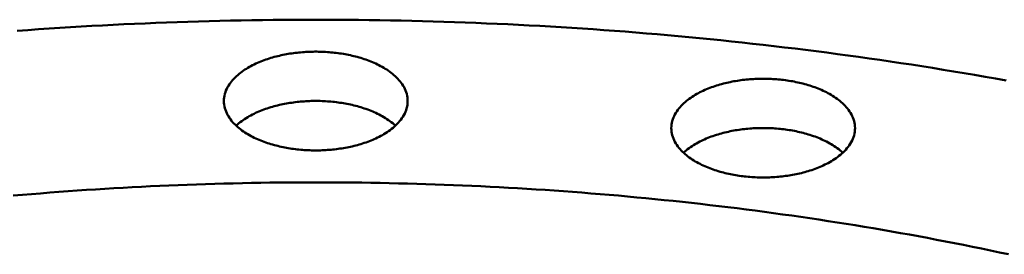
# Model space of a CAD drawing. Header units: millimetres. Extents: x 0 to 841, y 0 to 594.
# Tile 26 of 36: x 316 to 382, y 450 to 466. Entities that reach past the tile are written whole.
import ezdxf

# ---------------------------------------------------------------- set-up
doc = ezdxf.new("R2010")
doc.units = ezdxf.units.MM
doc.layers.add('FINA', color=7, linetype='CONTINUOUS', lineweight=25)
doc.layers.add('VIS', color=7, linetype='CONTINUOUS', lineweight=50)

msp = doc.modelspace()

# ---------------------------------------------------------------- linework, layer by layer
at = {"layer": 'FINA'}
for points in [[(382.073, 461.793), (381.365, 461.92), (380.655, 462.045), (379.946, 462.168), (379.236, 462.289), (378.525, 462.408), (377.814, 462.525), (377.103, 462.64), (376.392, 462.752), (375.68, 462.863), (374.968, 462.971), (374.256, 463.078), (373.543, 463.182), (372.83, 463.285), (372.117, 463.385), (371.404, 463.483), (370.69, 463.58), (369.976, 463.674), (369.262, 463.766), (368.547, 463.856), (367.832, 463.945), (367.117, 464.031), (366.402, 464.115), (365.686, 464.197), (364.971, 464.278), (364.255, 464.356), (363.538, 464.432), (362.822, 464.507), (362.106, 464.579), (361.389, 464.65), (360.672, 464.718), (359.955, 464.784), (359.237, 464.849), (358.52, 464.912), (357.802, 464.972), (357.084, 465.031), (356.366, 465.088), (355.648, 465.142), (354.93, 465.195), (354.211, 465.246), (353.493, 465.295), (352.774, 465.342), (352.055, 465.387), (351.336, 465.43), (350.617, 465.471), (349.898, 465.511), (349.179, 465.548), (348.459, 465.583), (347.74, 465.617), (347.02, 465.648), (346.301, 465.678), (345.581, 465.706), (344.861, 465.732), (344.141, 465.756), (343.421, 465.777), (342.702, 465.798), (341.982, 465.816), (341.261, 465.832), (340.541, 465.846), (339.821, 465.859), (339.101, 465.869), (338.381, 465.878), (337.661, 465.884), (336.94, 465.889), (336.22, 465.892), (335.5, 465.893), (334.78, 465.892), (334.06, 465.889), (333.339, 465.884), (332.619, 465.878), (331.899, 465.869), (331.179, 465.859), (330.459, 465.846), (329.739, 465.832), (329.018, 465.816), (328.298, 465.798), (327.578, 465.777), (326.859, 465.756), (326.139, 465.732), (325.419, 465.706), (324.699, 465.678), (323.98, 465.648), (323.26, 465.617), (322.541, 465.583), (321.821, 465.548), (321.102, 465.511), (320.383, 465.471), (319.664, 465.43), (318.945, 465.387), (318.226, 465.342), (317.507, 465.295), (316.789, 465.246), (316.07, 465.195), (315.352, 465.142)], [(329.302, 460.412), (329.306, 460.532), (329.318, 460.652), (329.338, 460.771), (329.366, 460.888), (329.401, 461.004), (329.442, 461.117), (329.491, 461.227), (329.545, 461.335), (329.605, 461.439), (329.669, 461.541), (329.739, 461.639), (329.812, 461.735), (329.89, 461.827), (329.971, 461.916), (330.055, 462.002), (330.143, 462.086), (330.232, 462.166), (330.325, 462.243), (330.419, 462.318), (330.516, 462.39), (330.614, 462.46), (330.714, 462.527), (330.816, 462.591), (330.919, 462.654), (331.024, 462.714), (331.129, 462.772), (331.236, 462.827), (331.344, 462.881), (331.453, 462.933), (331.563, 462.982), (331.674, 463.03), (331.785, 463.076), (331.897, 463.12), (332.01, 463.162), (332.124, 463.203), (332.238, 463.242), (332.352, 463.279), (332.467, 463.314), (332.583, 463.348), (332.699, 463.381), (332.816, 463.412), (332.932, 463.441), (333.05, 463.469), (333.167, 463.495), (333.285, 463.52), (333.403, 463.544), (333.522, 463.566), (333.641, 463.587), (333.759, 463.606), (333.879, 463.624), (333.998, 463.641), (334.118, 463.656), (334.237, 463.67), (334.357, 463.683), (334.477, 463.694), (334.597, 463.704), (334.717, 463.713), (334.838, 463.721), (334.958, 463.727), (335.078, 463.732), (335.199, 463.736), (335.319, 463.738), (335.44, 463.74), (335.56, 463.74), (335.681, 463.738), (335.801, 463.736), (335.922, 463.732), (336.042, 463.727), (336.162, 463.721), (336.283, 463.713), (336.403, 463.704), (336.523, 463.694), (336.643, 463.683), (336.763, 463.67), (336.882, 463.656), (337.002, 463.641), (337.121, 463.624), (337.241, 463.606), (337.359, 463.587), (337.478, 463.566), (337.597, 463.544), (337.715, 463.52), (337.833, 463.495), (337.95, 463.469), (338.068, 463.441), (338.184, 463.412), (338.301, 463.381), (338.417, 463.348), (338.533, 463.314), (338.648, 463.279), (338.762, 463.242), (338.876, 463.203), (338.99, 463.162), (339.103, 463.12), (339.215, 463.076), (339.326, 463.03), (339.437, 462.982), (339.547, 462.933), (339.656, 462.881), (339.764, 462.827), (339.871, 462.772), (339.976, 462.714), (340.081, 462.654), (340.184, 462.591), (340.286, 462.527), (340.386, 462.46), (340.484, 462.39), (340.581, 462.318), (340.675, 462.243), (340.768, 462.166), (340.857, 462.086), (340.945, 462.002), (341.029, 461.916), (341.11, 461.827), (341.188, 461.735), (341.261, 461.639), (341.331, 461.541), (341.395, 461.439), (341.455, 461.335), (341.509, 461.227), (341.558, 461.117), (341.599, 461.004), (341.634, 460.888), (341.662, 460.771), (341.682, 460.652), (341.694, 460.532), (341.698, 460.412)], [(359.483, 458.586), (359.487, 458.707), (359.499, 458.827), (359.519, 458.945), (359.547, 459.063), (359.581, 459.178), (359.623, 459.291), (359.672, 459.401), (359.726, 459.509), (359.785, 459.614), (359.85, 459.715), (359.92, 459.814), (359.993, 459.909), (360.071, 460.001), (360.152, 460.09), (360.236, 460.177), (360.324, 460.26), (360.413, 460.34), (360.506, 460.418), (360.6, 460.492), (360.697, 460.564), (360.795, 460.634), (360.895, 460.701), (360.997, 460.766), (361.1, 460.828), (361.205, 460.888), (361.31, 460.946), (361.417, 461.002), (361.525, 461.055), (361.634, 461.107), (361.744, 461.156), (361.854, 461.204), (361.966, 461.25), (362.078, 461.294), (362.191, 461.336), (362.304, 461.377), (362.419, 461.416), (362.533, 461.453), (362.648, 461.489), (362.764, 461.522), (362.88, 461.555), (362.996, 461.586), (363.113, 461.615), (363.231, 461.643), (363.348, 461.669), (363.466, 461.694), (363.584, 461.718), (363.703, 461.74), (363.821, 461.761), (363.94, 461.78), (364.06, 461.798), (364.179, 461.815), (364.298, 461.83), (364.418, 461.844), (364.538, 461.857), (364.658, 461.868), (364.778, 461.879), (364.898, 461.887), (365.018, 461.895), (365.139, 461.901), (365.259, 461.906), (365.38, 461.91), (365.5, 461.913), (365.621, 461.914), (365.741, 461.914), (365.862, 461.913), (365.982, 461.91), (366.103, 461.906), (366.223, 461.901), (366.343, 461.895), (366.464, 461.887), (366.584, 461.879), (366.704, 461.868), (366.824, 461.857), (366.944, 461.844), (367.063, 461.83), (367.183, 461.815), (367.302, 461.798), (367.421, 461.78), (367.54, 461.761), (367.659, 461.74), (367.778, 461.718), (367.896, 461.694), (368.014, 461.669), (368.131, 461.643), (368.249, 461.615), (368.365, 461.586), (368.482, 461.555), (368.598, 461.522), (368.714, 461.489), (368.829, 461.453), (368.943, 461.416), (369.057, 461.377), (369.171, 461.336), (369.284, 461.294), (369.396, 461.25), (369.507, 461.204), (369.618, 461.156), (369.728, 461.107), (369.837, 461.055), (369.945, 461.002), (370.052, 460.946), (370.157, 460.888), (370.262, 460.828), (370.365, 460.766), (370.467, 460.701), (370.567, 460.634), (370.665, 460.564), (370.762, 460.492), (370.856, 460.418), (370.949, 460.34), (371.038, 460.26), (371.126, 460.177), (371.21, 460.09), (371.291, 460.001), (371.368, 459.909), (371.442, 459.814), (371.512, 459.715), (371.576, 459.614), (371.636, 459.509), (371.69, 459.401), (371.739, 459.291), (371.78, 459.178), (371.815, 459.063), (371.843, 458.945), (371.863, 458.827), (371.875, 458.707), (371.879, 458.586)], [(339.883, 458.059), (339.776, 458.003), (339.668, 457.949), (339.559, 457.897), (339.449, 457.847), (339.339, 457.799), (339.227, 457.753), (339.115, 457.709), (339.002, 457.666), (338.888, 457.625), (338.774, 457.586), (338.66, 457.549), (338.544, 457.513), (338.429, 457.479), (338.312, 457.446), (338.196, 457.415), (338.079, 457.386), (337.962, 457.358), (337.844, 457.331), (337.726, 457.306), (337.608, 457.282), (337.489, 457.26), (337.37, 457.239), (337.251, 457.22), (337.132, 457.202), (337.012, 457.185), (336.893, 457.169), (336.773, 457.155), (336.653, 457.142), (336.533, 457.131), (336.413, 457.12), (336.292, 457.111), (336.172, 457.104), (336.051, 457.097), (335.931, 457.092), (335.81, 457.088), (335.69, 457.086), (335.569, 457.084), (335.448, 457.084), (335.328, 457.085), (335.207, 457.088), (335.087, 457.092), (334.966, 457.097), (334.845, 457.103), (334.725, 457.11), (334.605, 457.119), (334.485, 457.129), (334.364, 457.141), (334.244, 457.153), (334.125, 457.167), (334.005, 457.182), (333.885, 457.199), (333.766, 457.217), (333.647, 457.236), (333.528, 457.257), (333.41, 457.279), (333.291, 457.303), (333.173, 457.328), (333.055, 457.354), (332.938, 457.382), (332.821, 457.411), (332.704, 457.442), (332.588, 457.474), (332.472, 457.508), (332.357, 457.544), (332.242, 457.581), (332.128, 457.62), (332.014, 457.66), (331.901, 457.703), (331.789, 457.747), (331.677, 457.792), (331.567, 457.84), (331.457, 457.89), (331.348, 457.941), (331.24, 457.995), (331.133, 458.051), (331.027, 458.109), (330.922, 458.169), (330.819, 458.231), (330.717, 458.296), (330.617, 458.363), (330.518, 458.432), (330.421, 458.504), (330.327, 458.579), (330.234, 458.657), (330.144, 458.737), (330.057, 458.82), (329.972, 458.906), (329.891, 458.996), (329.814, 459.088), (329.74, 459.183), (329.67, 459.282), (329.605, 459.384), (329.545, 459.488), (329.491, 459.596), (329.443, 459.707), (329.401, 459.82), (329.366, 459.935), (329.338, 460.052), (329.318, 460.171), (329.306, 460.291), (329.302, 460.412)], [(330.129, 458.751), (330.219, 458.832), (330.311, 458.91), (330.406, 458.986), (330.502, 459.058), (330.601, 459.128), (330.701, 459.196), (330.803, 459.261), (330.906, 459.324), (331.011, 459.384), (331.117, 459.443), (331.224, 459.499), (331.332, 459.553), (331.441, 459.605), (331.551, 459.655), (331.662, 459.703), (331.774, 459.749), (331.886, 459.794), (331.999, 459.836), (332.113, 459.877), (332.227, 459.916), (332.342, 459.954), (332.458, 459.989), (332.574, 460.024), (332.69, 460.056), (332.807, 460.087), (332.924, 460.117), (333.042, 460.145), (333.16, 460.171), (333.278, 460.197), (333.397, 460.22), (333.516, 460.243), (333.635, 460.263), (333.754, 460.283), (333.873, 460.301), (333.993, 460.318), (334.113, 460.333), (334.233, 460.348), (334.353, 460.36), (334.474, 460.372), (334.594, 460.382), (334.715, 460.391), (334.835, 460.399), (334.956, 460.405), (335.077, 460.41), (335.198, 460.414), (335.319, 460.416), (335.44, 460.418), (335.56, 460.418), (335.681, 460.416), (335.802, 460.414), (335.923, 460.41), (336.044, 460.405), (336.165, 460.399), (336.285, 460.391), (336.406, 460.382), (336.526, 460.372), (336.647, 460.36), (336.767, 460.348), (336.887, 460.333), (337.007, 460.318), (337.127, 460.301), (337.246, 460.283), (337.365, 460.263), (337.484, 460.243), (337.603, 460.22), (337.722, 460.197), (337.84, 460.171), (337.958, 460.145), (338.076, 460.117), (338.193, 460.087), (338.31, 460.056), (338.426, 460.024), (338.542, 459.989), (338.658, 459.954), (338.773, 459.916), (338.887, 459.877), (339.001, 459.836), (339.114, 459.794), (339.226, 459.749), (339.338, 459.703), (339.449, 459.655), (339.559, 459.605), (339.668, 459.553), (339.776, 459.499), (339.883, 459.443), (339.989, 459.384), (340.094, 459.324), (340.197, 459.261), (340.299, 459.196), (340.399, 459.128), (340.498, 459.058), (340.594, 458.986), (340.689, 458.91), (340.781, 458.832), (340.871, 458.751)], [(341.698, 460.412), (341.694, 460.287), (341.681, 460.163), (341.659, 460.04), (341.63, 459.919), (341.593, 459.8), (341.548, 459.684), (341.497, 459.57), (341.439, 459.459), (341.375, 459.352), (341.307, 459.248), (341.233, 459.147), (341.155, 459.05), (341.073, 458.956), (340.988, 458.865), (340.899, 458.777), (340.807, 458.693), (340.712, 458.611), (340.615, 458.533), (340.516, 458.457), (340.415, 458.384), (340.312, 458.314), (340.207, 458.247), (340.1, 458.182), (339.992, 458.119), (339.883, 458.059)], [(370.064, 456.233), (369.957, 456.177), (369.849, 456.123), (369.74, 456.071), (369.63, 456.021), (369.52, 455.973), (369.408, 455.927), (369.296, 455.883), (369.183, 455.84), (369.069, 455.8), (368.955, 455.761), (368.84, 455.723), (368.725, 455.688), (368.61, 455.653), (368.493, 455.621), (368.377, 455.59), (368.26, 455.56), (368.142, 455.532), (368.025, 455.506), (367.907, 455.48), (367.788, 455.457), (367.67, 455.434), (367.551, 455.414), (367.432, 455.394), (367.313, 455.376), (367.193, 455.359), (367.074, 455.344), (366.954, 455.329), (366.834, 455.317), (366.714, 455.305), (366.594, 455.295), (366.473, 455.286), (366.353, 455.278), (366.232, 455.272), (366.112, 455.266), (365.991, 455.263), (365.871, 455.26), (365.75, 455.259), (365.629, 455.259), (365.509, 455.26), (365.388, 455.262), (365.267, 455.266), (365.147, 455.271), (365.026, 455.277), (364.906, 455.285), (364.786, 455.293), (364.665, 455.303), (364.545, 455.315), (364.425, 455.327), (364.306, 455.341), (364.186, 455.357), (364.066, 455.373), (363.947, 455.391), (363.828, 455.411), (363.709, 455.431), (363.59, 455.453), (363.472, 455.477), (363.354, 455.502), (363.236, 455.528), (363.119, 455.556), (363.002, 455.585), (362.885, 455.616), (362.769, 455.649), (362.653, 455.682), (362.538, 455.718), (362.423, 455.755), (362.309, 455.794), (362.195, 455.835), (362.082, 455.877), (361.97, 455.921), (361.858, 455.967), (361.748, 456.014), (361.638, 456.064), (361.529, 456.116), (361.42, 456.169), (361.313, 456.225), (361.208, 456.283), (361.103, 456.343), (361, 456.405), (360.898, 456.47), (360.798, 456.537), (360.699, 456.606), (360.602, 456.679), (360.508, 456.753), (360.415, 456.831), (360.325, 456.911), (360.238, 456.994), (360.153, 457.081), (360.072, 457.17), (359.994, 457.262), (359.921, 457.358), (359.851, 457.456), (359.786, 457.558), (359.726, 457.663), (359.672, 457.77), (359.624, 457.881), (359.582, 457.994), (359.547, 458.109), (359.519, 458.227), (359.499, 458.346), (359.487, 458.466), (359.483, 458.586)], [(360.31, 456.925), (360.4, 457.006), (360.492, 457.084), (360.587, 457.16), (360.683, 457.232), (360.782, 457.303), (360.882, 457.37), (360.984, 457.435), (361.087, 457.498), (361.192, 457.559), (361.298, 457.617), (361.405, 457.673), (361.513, 457.727), (361.622, 457.779), (361.732, 457.829), (361.843, 457.877), (361.955, 457.923), (362.067, 457.968), (362.18, 458.01), (362.294, 458.051), (362.408, 458.09), (362.523, 458.128), (362.639, 458.164), (362.755, 458.198), (362.871, 458.23), (362.988, 458.262), (363.105, 458.291), (363.223, 458.319), (363.341, 458.346), (363.459, 458.371), (363.578, 458.395), (363.696, 458.417), (363.816, 458.438), (363.935, 458.457), (364.054, 458.475), (364.174, 458.492), (364.294, 458.508), (364.414, 458.522), (364.534, 458.535), (364.655, 458.546), (364.775, 458.556), (364.896, 458.565), (365.016, 458.573), (365.137, 458.579), (365.258, 458.584), (365.379, 458.588), (365.5, 458.591), (365.62, 458.592), (365.741, 458.592), (365.862, 458.591), (365.983, 458.588), (366.104, 458.584), (366.225, 458.579), (366.346, 458.573), (366.466, 458.565), (366.587, 458.556), (366.707, 458.546), (366.828, 458.535), (366.948, 458.522), (367.068, 458.508), (367.188, 458.492), (367.307, 458.475), (367.427, 458.457), (367.546, 458.438), (367.665, 458.417), (367.784, 458.395), (367.903, 458.371), (368.021, 458.346), (368.139, 458.319), (368.257, 458.291), (368.374, 458.262), (368.491, 458.23), (368.607, 458.198), (368.723, 458.164), (368.839, 458.128), (368.953, 458.09), (369.068, 458.051), (369.182, 458.01), (369.295, 457.968), (369.407, 457.923), (369.519, 457.877), (369.63, 457.829), (369.74, 457.779), (369.849, 457.727), (369.957, 457.673), (370.064, 457.617), (370.17, 457.559), (370.275, 457.498), (370.378, 457.435), (370.48, 457.37), (370.58, 457.303), (370.679, 457.232), (370.775, 457.16), (370.87, 457.084), (370.962, 457.006), (371.052, 456.925)], [(371.879, 458.586), (371.875, 458.462), (371.862, 458.337), (371.84, 458.215), (371.811, 458.093), (371.773, 457.974), (371.729, 457.858), (371.677, 457.744), (371.62, 457.634), (371.556, 457.526), (371.487, 457.422), (371.414, 457.321), (371.336, 457.224), (371.254, 457.13), (371.168, 457.039), (371.08, 456.951), (370.988, 456.867), (370.893, 456.785), (370.796, 456.707), (370.697, 456.631), (370.596, 456.559), (370.492, 456.488), (370.388, 456.421), (370.281, 456.356), (370.173, 456.293), (370.064, 456.233)], [(382.236, 450.081), (381.631, 450.211), (381.025, 450.338), (380.418, 450.464), (379.811, 450.588), (379.204, 450.711), (378.596, 450.831), (377.989, 450.949), (377.38, 451.066), (376.772, 451.181), (376.163, 451.294), (375.553, 451.405), (374.944, 451.514), (374.334, 451.622), (373.723, 451.728), (373.113, 451.832), (372.502, 451.934), (371.89, 452.034), (371.279, 452.133), (370.667, 452.23), (370.055, 452.325), (369.443, 452.418), (368.83, 452.51), (368.217, 452.599), (367.604, 452.688), (366.991, 452.774), (366.377, 452.858), (365.763, 452.941), (365.149, 453.022), (364.535, 453.102), (363.92, 453.179), (363.306, 453.255), (362.691, 453.329), (362.076, 453.402), (361.46, 453.473), (360.845, 453.542), (360.229, 453.609), (359.613, 453.675), (358.997, 453.739), (358.381, 453.801), (357.764, 453.861), (357.148, 453.92), (356.531, 453.977), (355.914, 454.033), (355.297, 454.087), (354.68, 454.139), (354.062, 454.189), (353.445, 454.238), (352.827, 454.285), (352.21, 454.331), (351.592, 454.374), (350.974, 454.416), (350.356, 454.457), (349.737, 454.496), (349.119, 454.533), (348.501, 454.568), (347.882, 454.602), (347.264, 454.634), (346.645, 454.665), (346.026, 454.693), (345.408, 454.72), (344.789, 454.746), (344.17, 454.77), (343.551, 454.792), (342.932, 454.813), (342.312, 454.832), (341.693, 454.849), (341.074, 454.864), (340.455, 454.878), (339.836, 454.891), (339.216, 454.901), (338.597, 454.91), (337.978, 454.918), (337.358, 454.924), (336.739, 454.928), (336.119, 454.93), (335.5, 454.931), (334.881, 454.93), (334.261, 454.928), (333.642, 454.924), (333.022, 454.918), (332.403, 454.91), (331.784, 454.901), (331.164, 454.891), (330.545, 454.878), (329.926, 454.864), (329.307, 454.849), (328.687, 454.832), (328.068, 454.813), (327.449, 454.792), (326.83, 454.77), (326.211, 454.746), (325.592, 454.72), (324.974, 454.693), (324.355, 454.665), (323.736, 454.634), (323.118, 454.602), (322.499, 454.568), (321.881, 454.533), (321.263, 454.496), (320.644, 454.457), (320.026, 454.416), (319.408, 454.374), (318.79, 454.331), (318.173, 454.285), (317.555, 454.238), (316.938, 454.189), (316.32, 454.139), (315.703, 454.087), (315.086, 454.033)], [(382.236, 450.081), (381.631, 450.211), (381.025, 450.338), (380.418, 450.464), (379.811, 450.588), (379.204, 450.711), (378.596, 450.831), (377.989, 450.949), (377.38, 451.066), (376.772, 451.181), (376.163, 451.294), (375.553, 451.405), (374.944, 451.514), (374.334, 451.622), (373.723, 451.728), (373.113, 451.832), (372.502, 451.934), (371.89, 452.034), (371.279, 452.133), (370.667, 452.23), (370.055, 452.325), (369.443, 452.418), (368.83, 452.51), (368.217, 452.599), (367.604, 452.688), (366.991, 452.774), (366.377, 452.858), (365.763, 452.941), (365.149, 453.022), (364.535, 453.102), (363.92, 453.179), (363.306, 453.255), (362.691, 453.329), (362.076, 453.402), (361.46, 453.473), (360.845, 453.542), (360.229, 453.609), (359.613, 453.675), (358.997, 453.739), (358.381, 453.801), (357.764, 453.861), (357.148, 453.92), (356.531, 453.977), (355.914, 454.033), (355.297, 454.087), (354.68, 454.139), (354.062, 454.189), (353.445, 454.238), (352.827, 454.285), (352.21, 454.331), (351.592, 454.374), (350.974, 454.416), (350.356, 454.457), (349.737, 454.496), (349.119, 454.533), (348.501, 454.568), (347.882, 454.602), (347.264, 454.634), (346.645, 454.665), (346.026, 454.693), (345.408, 454.72), (344.789, 454.746), (344.17, 454.77), (343.551, 454.792), (342.932, 454.813), (342.312, 454.832), (341.693, 454.849), (341.074, 454.864), (340.455, 454.878), (339.836, 454.891), (339.216, 454.901), (338.597, 454.91), (337.978, 454.918), (337.358, 454.924), (336.739, 454.928), (336.119, 454.93), (335.5, 454.931), (334.881, 454.93), (334.261, 454.928), (333.642, 454.924), (333.022, 454.918), (332.403, 454.91), (331.784, 454.901), (331.164, 454.891), (330.545, 454.878), (329.926, 454.864), (329.307, 454.849), (328.687, 454.832), (328.068, 454.813), (327.449, 454.792), (326.83, 454.77), (326.211, 454.746), (325.592, 454.72), (324.974, 454.693), (324.355, 454.665), (323.736, 454.634), (323.118, 454.602), (322.499, 454.568), (321.881, 454.533), (321.263, 454.496), (320.644, 454.457), (320.026, 454.416), (319.408, 454.374), (318.79, 454.331), (318.173, 454.285), (317.555, 454.238), (316.938, 454.189), (316.32, 454.139), (315.703, 454.087), (315.086, 454.033)]]:
    msp.add_lwpolyline(points, dxfattribs=at)
at = {"layer": 'VIS'}
for points in [[(382.073, 461.793), (381.365, 461.92), (380.655, 462.045), (379.946, 462.168), (379.236, 462.289), (378.525, 462.408), (377.814, 462.525), (377.103, 462.64), (376.392, 462.752), (375.68, 462.863), (374.968, 462.971), (374.256, 463.078), (373.543, 463.182), (372.83, 463.285), (372.117, 463.385), (371.404, 463.483), (370.69, 463.58), (369.976, 463.674), (369.262, 463.766), (368.547, 463.856), (367.832, 463.945), (367.117, 464.031), (366.402, 464.115), (365.686, 464.197), (364.971, 464.278), (364.255, 464.356), (363.538, 464.432), (362.822, 464.507), (362.106, 464.579), (361.389, 464.65), (360.672, 464.718), (359.955, 464.784), (359.237, 464.849), (358.52, 464.912), (357.802, 464.972), (357.084, 465.031), (356.366, 465.088), (355.648, 465.142), (354.93, 465.195), (354.211, 465.246), (353.493, 465.295), (352.774, 465.342), (352.055, 465.387), (351.336, 465.43), (350.617, 465.471), (349.898, 465.511), (349.179, 465.548), (348.459, 465.583), (347.74, 465.617), (347.02, 465.648), (346.301, 465.678), (345.581, 465.706), (344.861, 465.732), (344.141, 465.756), (343.421, 465.777), (342.702, 465.798), (341.982, 465.816), (341.261, 465.832), (340.541, 465.846), (339.821, 465.859), (339.101, 465.869), (338.381, 465.878), (337.661, 465.884), (336.94, 465.889), (336.22, 465.892), (335.5, 465.893), (334.78, 465.892), (334.06, 465.889), (333.339, 465.884), (332.619, 465.878), (331.899, 465.869), (331.179, 465.859), (330.459, 465.846), (329.739, 465.832), (329.018, 465.816), (328.298, 465.798), (327.578, 465.777), (326.859, 465.756), (326.139, 465.732), (325.419, 465.706), (324.699, 465.678), (323.98, 465.648), (323.26, 465.617), (322.541, 465.583), (321.821, 465.548), (321.102, 465.511), (320.383, 465.471), (319.664, 465.43), (318.945, 465.387), (318.226, 465.342), (317.507, 465.295), (316.789, 465.246), (316.07, 465.195), (315.352, 465.142)], [(329.302, 460.412), (329.306, 460.532), (329.318, 460.652), (329.338, 460.771), (329.366, 460.888), (329.401, 461.004), (329.442, 461.117), (329.491, 461.227), (329.545, 461.335), (329.605, 461.439), (329.669, 461.541), (329.739, 461.639), (329.812, 461.735), (329.89, 461.827), (329.971, 461.916), (330.055, 462.002), (330.143, 462.086), (330.232, 462.166), (330.325, 462.243), (330.419, 462.318), (330.516, 462.39), (330.614, 462.46), (330.714, 462.527), (330.816, 462.591), (330.919, 462.654), (331.024, 462.714), (331.129, 462.772), (331.236, 462.827), (331.344, 462.881), (331.453, 462.933), (331.563, 462.982), (331.674, 463.03), (331.785, 463.076), (331.897, 463.12), (332.01, 463.162), (332.124, 463.203), (332.238, 463.242), (332.352, 463.279), (332.467, 463.314), (332.583, 463.348), (332.699, 463.381), (332.816, 463.412), (332.932, 463.441), (333.05, 463.469), (333.167, 463.495), (333.285, 463.52), (333.403, 463.544), (333.522, 463.566), (333.641, 463.587), (333.759, 463.606), (333.879, 463.624), (333.998, 463.641), (334.118, 463.656), (334.237, 463.67), (334.357, 463.683), (334.477, 463.694), (334.597, 463.704), (334.717, 463.713), (334.838, 463.721), (334.958, 463.727), (335.078, 463.732), (335.199, 463.736), (335.319, 463.738), (335.44, 463.74), (335.56, 463.74), (335.681, 463.738), (335.801, 463.736), (335.922, 463.732), (336.042, 463.727), (336.162, 463.721), (336.283, 463.713), (336.403, 463.704), (336.523, 463.694), (336.643, 463.683), (336.763, 463.67), (336.882, 463.656), (337.002, 463.641), (337.121, 463.624), (337.241, 463.606), (337.359, 463.587), (337.478, 463.566), (337.597, 463.544), (337.715, 463.52), (337.833, 463.495), (337.95, 463.469), (338.068, 463.441), (338.184, 463.412), (338.301, 463.381), (338.417, 463.348), (338.533, 463.314), (338.648, 463.279), (338.762, 463.242), (338.876, 463.203), (338.99, 463.162), (339.103, 463.12), (339.215, 463.076), (339.326, 463.03), (339.437, 462.982), (339.547, 462.933), (339.656, 462.881), (339.764, 462.827), (339.871, 462.772), (339.976, 462.714), (340.081, 462.654), (340.184, 462.591), (340.286, 462.527), (340.386, 462.46), (340.484, 462.39), (340.581, 462.318), (340.675, 462.243), (340.768, 462.166), (340.857, 462.086), (340.945, 462.002), (341.029, 461.916), (341.11, 461.827), (341.188, 461.735), (341.261, 461.639), (341.331, 461.541), (341.395, 461.439), (341.455, 461.335), (341.509, 461.227), (341.558, 461.117), (341.599, 461.004), (341.634, 460.888), (341.662, 460.771), (341.682, 460.652), (341.694, 460.532), (341.698, 460.412)], [(359.483, 458.586), (359.487, 458.707), (359.499, 458.827), (359.519, 458.945), (359.547, 459.063), (359.581, 459.178), (359.623, 459.291), (359.672, 459.401), (359.726, 459.509), (359.785, 459.614), (359.85, 459.715), (359.92, 459.814), (359.993, 459.909), (360.071, 460.001), (360.152, 460.09), (360.236, 460.177), (360.324, 460.26), (360.413, 460.34), (360.506, 460.418), (360.6, 460.492), (360.697, 460.564), (360.795, 460.634), (360.895, 460.701), (360.997, 460.766), (361.1, 460.828), (361.205, 460.888), (361.31, 460.946), (361.417, 461.002), (361.525, 461.055), (361.634, 461.107), (361.744, 461.156), (361.854, 461.204), (361.966, 461.25), (362.078, 461.294), (362.191, 461.336), (362.304, 461.377), (362.419, 461.416), (362.533, 461.453), (362.648, 461.489), (362.764, 461.522), (362.88, 461.555), (362.996, 461.586), (363.113, 461.615), (363.231, 461.643), (363.348, 461.669), (363.466, 461.694), (363.584, 461.718), (363.703, 461.74), (363.821, 461.761), (363.94, 461.78), (364.06, 461.798), (364.179, 461.815), (364.298, 461.83), (364.418, 461.844), (364.538, 461.857), (364.658, 461.868), (364.778, 461.879), (364.898, 461.887), (365.018, 461.895), (365.139, 461.901), (365.259, 461.906), (365.38, 461.91), (365.5, 461.913), (365.621, 461.914), (365.741, 461.914), (365.862, 461.913), (365.982, 461.91), (366.103, 461.906), (366.223, 461.901), (366.343, 461.895), (366.464, 461.887), (366.584, 461.879), (366.704, 461.868), (366.824, 461.857), (366.944, 461.844), (367.063, 461.83), (367.183, 461.815), (367.302, 461.798), (367.421, 461.78), (367.54, 461.761), (367.659, 461.74), (367.778, 461.718), (367.896, 461.694), (368.014, 461.669), (368.131, 461.643), (368.249, 461.615), (368.365, 461.586), (368.482, 461.555), (368.598, 461.522), (368.714, 461.489), (368.829, 461.453), (368.943, 461.416), (369.057, 461.377), (369.171, 461.336), (369.284, 461.294), (369.396, 461.25), (369.507, 461.204), (369.618, 461.156), (369.728, 461.107), (369.837, 461.055), (369.945, 461.002), (370.052, 460.946), (370.157, 460.888), (370.262, 460.828), (370.365, 460.766), (370.467, 460.701), (370.567, 460.634), (370.665, 460.564), (370.762, 460.492), (370.856, 460.418), (370.949, 460.34), (371.038, 460.26), (371.126, 460.177), (371.21, 460.09), (371.291, 460.001), (371.368, 459.909), (371.442, 459.814), (371.512, 459.715), (371.576, 459.614), (371.636, 459.509), (371.69, 459.401), (371.739, 459.291), (371.78, 459.178), (371.815, 459.063), (371.843, 458.945), (371.863, 458.827), (371.875, 458.707), (371.879, 458.586)], [(339.883, 458.059), (339.776, 458.003), (339.668, 457.949), (339.559, 457.897), (339.449, 457.847), (339.339, 457.799), (339.227, 457.753), (339.115, 457.709), (339.002, 457.666), (338.888, 457.625), (338.774, 457.586), (338.66, 457.549), (338.544, 457.513), (338.429, 457.479), (338.312, 457.446), (338.196, 457.415), (338.079, 457.386), (337.962, 457.358), (337.844, 457.331), (337.726, 457.306), (337.608, 457.282), (337.489, 457.26), (337.37, 457.239), (337.251, 457.22), (337.132, 457.202), (337.012, 457.185), (336.893, 457.169), (336.773, 457.155), (336.653, 457.142), (336.533, 457.131), (336.413, 457.12), (336.292, 457.111), (336.172, 457.104), (336.051, 457.097), (335.931, 457.092), (335.81, 457.088), (335.69, 457.086), (335.569, 457.084), (335.448, 457.084), (335.328, 457.085), (335.207, 457.088), (335.087, 457.092), (334.966, 457.097), (334.845, 457.103), (334.725, 457.11), (334.605, 457.119), (334.485, 457.129), (334.364, 457.141), (334.244, 457.153), (334.125, 457.167), (334.005, 457.182), (333.885, 457.199), (333.766, 457.217), (333.647, 457.236), (333.528, 457.257), (333.41, 457.279), (333.291, 457.303), (333.173, 457.328), (333.055, 457.354), (332.938, 457.382), (332.821, 457.411), (332.704, 457.442), (332.588, 457.474), (332.472, 457.508), (332.357, 457.544), (332.242, 457.581), (332.128, 457.62), (332.014, 457.66), (331.901, 457.703), (331.789, 457.747), (331.677, 457.792), (331.567, 457.84), (331.457, 457.89), (331.348, 457.941), (331.24, 457.995), (331.133, 458.051), (331.027, 458.109), (330.922, 458.169), (330.819, 458.231), (330.717, 458.296), (330.617, 458.363), (330.518, 458.432), (330.421, 458.504), (330.327, 458.579), (330.234, 458.657), (330.144, 458.737), (330.057, 458.82), (329.972, 458.906), (329.891, 458.996), (329.814, 459.088), (329.74, 459.183), (329.67, 459.282), (329.605, 459.384), (329.545, 459.488), (329.491, 459.596), (329.443, 459.707), (329.401, 459.82), (329.366, 459.935), (329.338, 460.052), (329.318, 460.171), (329.306, 460.291), (329.302, 460.412)], [(330.129, 458.751), (330.219, 458.832), (330.311, 458.91), (330.406, 458.986), (330.502, 459.058), (330.601, 459.128), (330.701, 459.196), (330.803, 459.261), (330.906, 459.324), (331.011, 459.384), (331.117, 459.443), (331.224, 459.499), (331.332, 459.553), (331.441, 459.605), (331.551, 459.655), (331.662, 459.703), (331.774, 459.749), (331.886, 459.794), (331.999, 459.836), (332.113, 459.877), (332.227, 459.916), (332.342, 459.954), (332.458, 459.989), (332.574, 460.024), (332.69, 460.056), (332.807, 460.087), (332.924, 460.117), (333.042, 460.145), (333.16, 460.171), (333.278, 460.197), (333.397, 460.22), (333.516, 460.243), (333.635, 460.263), (333.754, 460.283), (333.873, 460.301), (333.993, 460.318), (334.113, 460.333), (334.233, 460.348), (334.353, 460.36), (334.474, 460.372), (334.594, 460.382), (334.715, 460.391), (334.835, 460.399), (334.956, 460.405), (335.077, 460.41), (335.198, 460.414), (335.319, 460.416), (335.44, 460.418), (335.56, 460.418), (335.681, 460.416), (335.802, 460.414), (335.923, 460.41), (336.044, 460.405), (336.165, 460.399), (336.285, 460.391), (336.406, 460.382), (336.526, 460.372), (336.647, 460.36), (336.767, 460.348), (336.887, 460.333), (337.007, 460.318), (337.127, 460.301), (337.246, 460.283), (337.365, 460.263), (337.484, 460.243), (337.603, 460.22), (337.722, 460.197), (337.84, 460.171), (337.958, 460.145), (338.076, 460.117), (338.193, 460.087), (338.31, 460.056), (338.426, 460.024), (338.542, 459.989), (338.658, 459.954), (338.773, 459.916), (338.887, 459.877), (339.001, 459.836), (339.114, 459.794), (339.226, 459.749), (339.338, 459.703), (339.449, 459.655), (339.559, 459.605), (339.668, 459.553), (339.776, 459.499), (339.883, 459.443), (339.989, 459.384), (340.094, 459.324), (340.197, 459.261), (340.299, 459.196), (340.399, 459.128), (340.498, 459.058), (340.594, 458.986), (340.689, 458.91), (340.781, 458.832), (340.871, 458.751)], [(341.698, 460.412), (341.694, 460.287), (341.681, 460.163), (341.659, 460.04), (341.63, 459.919), (341.593, 459.8), (341.548, 459.684), (341.497, 459.57), (341.439, 459.459), (341.375, 459.352), (341.307, 459.248), (341.233, 459.147), (341.155, 459.05), (341.073, 458.956), (340.988, 458.865), (340.899, 458.777), (340.807, 458.693), (340.712, 458.611), (340.615, 458.533), (340.516, 458.457), (340.415, 458.384), (340.312, 458.314), (340.207, 458.247), (340.1, 458.182), (339.992, 458.119), (339.883, 458.059)], [(370.064, 456.233), (369.957, 456.177), (369.849, 456.123), (369.74, 456.071), (369.63, 456.021), (369.52, 455.973), (369.408, 455.927), (369.296, 455.883), (369.183, 455.84), (369.069, 455.8), (368.955, 455.761), (368.84, 455.723), (368.725, 455.688), (368.61, 455.653), (368.493, 455.621), (368.377, 455.59), (368.26, 455.56), (368.142, 455.532), (368.025, 455.506), (367.907, 455.48), (367.788, 455.457), (367.67, 455.434), (367.551, 455.414), (367.432, 455.394), (367.313, 455.376), (367.193, 455.359), (367.074, 455.344), (366.954, 455.329), (366.834, 455.317), (366.714, 455.305), (366.594, 455.295), (366.473, 455.286), (366.353, 455.278), (366.232, 455.272), (366.112, 455.266), (365.991, 455.263), (365.871, 455.26), (365.75, 455.259), (365.629, 455.259), (365.509, 455.26), (365.388, 455.262), (365.267, 455.266), (365.147, 455.271), (365.026, 455.277), (364.906, 455.285), (364.786, 455.293), (364.665, 455.303), (364.545, 455.315), (364.425, 455.327), (364.306, 455.341), (364.186, 455.357), (364.066, 455.373), (363.947, 455.391), (363.828, 455.411), (363.709, 455.431), (363.59, 455.453), (363.472, 455.477), (363.354, 455.502), (363.236, 455.528), (363.119, 455.556), (363.002, 455.585), (362.885, 455.616), (362.769, 455.649), (362.653, 455.682), (362.538, 455.718), (362.423, 455.755), (362.309, 455.794), (362.195, 455.835), (362.082, 455.877), (361.97, 455.921), (361.858, 455.967), (361.748, 456.014), (361.638, 456.064), (361.529, 456.116), (361.42, 456.169), (361.313, 456.225), (361.208, 456.283), (361.103, 456.343), (361, 456.405), (360.898, 456.47), (360.798, 456.537), (360.699, 456.606), (360.602, 456.679), (360.508, 456.753), (360.415, 456.831), (360.325, 456.911), (360.238, 456.994), (360.153, 457.081), (360.072, 457.17), (359.994, 457.262), (359.921, 457.358), (359.851, 457.456), (359.786, 457.558), (359.726, 457.663), (359.672, 457.77), (359.624, 457.881), (359.582, 457.994), (359.547, 458.109), (359.519, 458.227), (359.499, 458.346), (359.487, 458.466), (359.483, 458.586)], [(360.31, 456.925), (360.4, 457.006), (360.492, 457.084), (360.587, 457.16), (360.683, 457.232), (360.782, 457.303), (360.882, 457.37), (360.984, 457.435), (361.087, 457.498), (361.192, 457.559), (361.298, 457.617), (361.405, 457.673), (361.513, 457.727), (361.622, 457.779), (361.732, 457.829), (361.843, 457.877), (361.955, 457.923), (362.067, 457.968), (362.18, 458.01), (362.294, 458.051), (362.408, 458.09), (362.523, 458.128), (362.639, 458.164), (362.755, 458.198), (362.871, 458.23), (362.988, 458.262), (363.105, 458.291), (363.223, 458.319), (363.341, 458.346), (363.459, 458.371), (363.578, 458.395), (363.696, 458.417), (363.816, 458.438), (363.935, 458.457), (364.054, 458.475), (364.174, 458.492), (364.294, 458.508), (364.414, 458.522), (364.534, 458.535), (364.655, 458.546), (364.775, 458.556), (364.896, 458.565), (365.016, 458.573), (365.137, 458.579), (365.258, 458.584), (365.379, 458.588), (365.5, 458.591), (365.62, 458.592), (365.741, 458.592), (365.862, 458.591), (365.983, 458.588), (366.104, 458.584), (366.225, 458.579), (366.346, 458.573), (366.466, 458.565), (366.587, 458.556), (366.707, 458.546), (366.828, 458.535), (366.948, 458.522), (367.068, 458.508), (367.188, 458.492), (367.307, 458.475), (367.427, 458.457), (367.546, 458.438), (367.665, 458.417), (367.784, 458.395), (367.903, 458.371), (368.021, 458.346), (368.139, 458.319), (368.257, 458.291), (368.374, 458.262), (368.491, 458.23), (368.607, 458.198), (368.723, 458.164), (368.839, 458.128), (368.953, 458.09), (369.068, 458.051), (369.182, 458.01), (369.295, 457.968), (369.407, 457.923), (369.519, 457.877), (369.63, 457.829), (369.74, 457.779), (369.849, 457.727), (369.957, 457.673), (370.064, 457.617), (370.17, 457.559), (370.275, 457.498), (370.378, 457.435), (370.48, 457.37), (370.58, 457.303), (370.679, 457.232), (370.775, 457.16), (370.87, 457.084), (370.962, 457.006), (371.052, 456.925)], [(371.879, 458.586), (371.875, 458.462), (371.862, 458.337), (371.84, 458.215), (371.811, 458.093), (371.773, 457.974), (371.729, 457.858), (371.677, 457.744), (371.62, 457.634), (371.556, 457.526), (371.487, 457.422), (371.414, 457.321), (371.336, 457.224), (371.254, 457.13), (371.168, 457.039), (371.08, 456.951), (370.988, 456.867), (370.893, 456.785), (370.796, 456.707), (370.697, 456.631), (370.596, 456.559), (370.492, 456.488), (370.388, 456.421), (370.281, 456.356), (370.173, 456.293), (370.064, 456.233)], [(382.236, 450.081), (381.631, 450.211), (381.025, 450.338), (380.418, 450.464), (379.811, 450.588), (379.204, 450.711), (378.596, 450.831), (377.989, 450.949), (377.38, 451.066), (376.772, 451.181), (376.163, 451.294), (375.553, 451.405), (374.944, 451.514), (374.334, 451.622), (373.723, 451.728), (373.113, 451.832), (372.502, 451.934), (371.89, 452.034), (371.279, 452.133), (370.667, 452.23), (370.055, 452.325), (369.443, 452.418), (368.83, 452.51), (368.217, 452.599), (367.604, 452.688), (366.991, 452.774), (366.377, 452.858), (365.763, 452.941), (365.149, 453.022), (364.535, 453.102), (363.92, 453.179), (363.306, 453.255), (362.691, 453.329), (362.076, 453.402), (361.46, 453.473), (360.845, 453.542), (360.229, 453.609), (359.613, 453.675), (358.997, 453.739), (358.381, 453.801), (357.764, 453.861), (357.148, 453.92), (356.531, 453.977), (355.914, 454.033), (355.297, 454.087), (354.68, 454.139), (354.062, 454.189), (353.445, 454.238), (352.827, 454.285), (352.21, 454.331), (351.592, 454.374), (350.974, 454.416), (350.356, 454.457), (349.737, 454.496), (349.119, 454.533), (348.501, 454.568), (347.882, 454.602), (347.264, 454.634), (346.645, 454.665), (346.026, 454.693), (345.408, 454.72), (344.789, 454.746), (344.17, 454.77), (343.551, 454.792), (342.932, 454.813), (342.312, 454.832), (341.693, 454.849), (341.074, 454.864), (340.455, 454.878), (339.836, 454.891), (339.216, 454.901), (338.597, 454.91), (337.978, 454.918), (337.358, 454.924), (336.739, 454.928), (336.119, 454.93), (335.5, 454.931), (334.881, 454.93), (334.261, 454.928), (333.642, 454.924), (333.022, 454.918), (332.403, 454.91), (331.784, 454.901), (331.164, 454.891), (330.545, 454.878), (329.926, 454.864), (329.307, 454.849), (328.687, 454.832), (328.068, 454.813), (327.449, 454.792), (326.83, 454.77), (326.211, 454.746), (325.592, 454.72), (324.974, 454.693), (324.355, 454.665), (323.736, 454.634), (323.118, 454.602), (322.499, 454.568), (321.881, 454.533), (321.263, 454.496), (320.644, 454.457), (320.026, 454.416), (319.408, 454.374), (318.79, 454.331), (318.173, 454.285), (317.555, 454.238), (316.938, 454.189), (316.32, 454.139), (315.703, 454.087), (315.086, 454.033)], [(382.236, 450.081), (381.631, 450.211), (381.025, 450.338), (380.418, 450.464), (379.811, 450.588), (379.204, 450.711), (378.596, 450.831), (377.989, 450.949), (377.38, 451.066), (376.772, 451.181), (376.163, 451.294), (375.553, 451.405), (374.944, 451.514), (374.334, 451.622), (373.723, 451.728), (373.113, 451.832), (372.502, 451.934), (371.89, 452.034), (371.279, 452.133), (370.667, 452.23), (370.055, 452.325), (369.443, 452.418), (368.83, 452.51), (368.217, 452.599), (367.604, 452.688), (366.991, 452.774), (366.377, 452.858), (365.763, 452.941), (365.149, 453.022), (364.535, 453.102), (363.92, 453.179), (363.306, 453.255), (362.691, 453.329), (362.076, 453.402), (361.46, 453.473), (360.845, 453.542), (360.229, 453.609), (359.613, 453.675), (358.997, 453.739), (358.381, 453.801), (357.764, 453.861), (357.148, 453.92), (356.531, 453.977), (355.914, 454.033), (355.297, 454.087), (354.68, 454.139), (354.062, 454.189), (353.445, 454.238), (352.827, 454.285), (352.21, 454.331), (351.592, 454.374), (350.974, 454.416), (350.356, 454.457), (349.737, 454.496), (349.119, 454.533), (348.501, 454.568), (347.882, 454.602), (347.264, 454.634), (346.645, 454.665), (346.026, 454.693), (345.408, 454.72), (344.789, 454.746), (344.17, 454.77), (343.551, 454.792), (342.932, 454.813), (342.312, 454.832), (341.693, 454.849), (341.074, 454.864), (340.455, 454.878), (339.836, 454.891), (339.216, 454.901), (338.597, 454.91), (337.978, 454.918), (337.358, 454.924), (336.739, 454.928), (336.119, 454.93), (335.5, 454.931), (334.881, 454.93), (334.261, 454.928), (333.642, 454.924), (333.022, 454.918), (332.403, 454.91), (331.784, 454.901), (331.164, 454.891), (330.545, 454.878), (329.926, 454.864), (329.307, 454.849), (328.687, 454.832), (328.068, 454.813), (327.449, 454.792), (326.83, 454.77), (326.211, 454.746), (325.592, 454.72), (324.974, 454.693), (324.355, 454.665), (323.736, 454.634), (323.118, 454.602), (322.499, 454.568), (321.881, 454.533), (321.263, 454.496), (320.644, 454.457), (320.026, 454.416), (319.408, 454.374), (318.79, 454.331), (318.173, 454.285), (317.555, 454.238), (316.938, 454.189), (316.32, 454.139), (315.703, 454.087), (315.086, 454.033)]]:
    msp.add_lwpolyline(points, dxfattribs=at)

doc.saveas('drawing.dxf')
